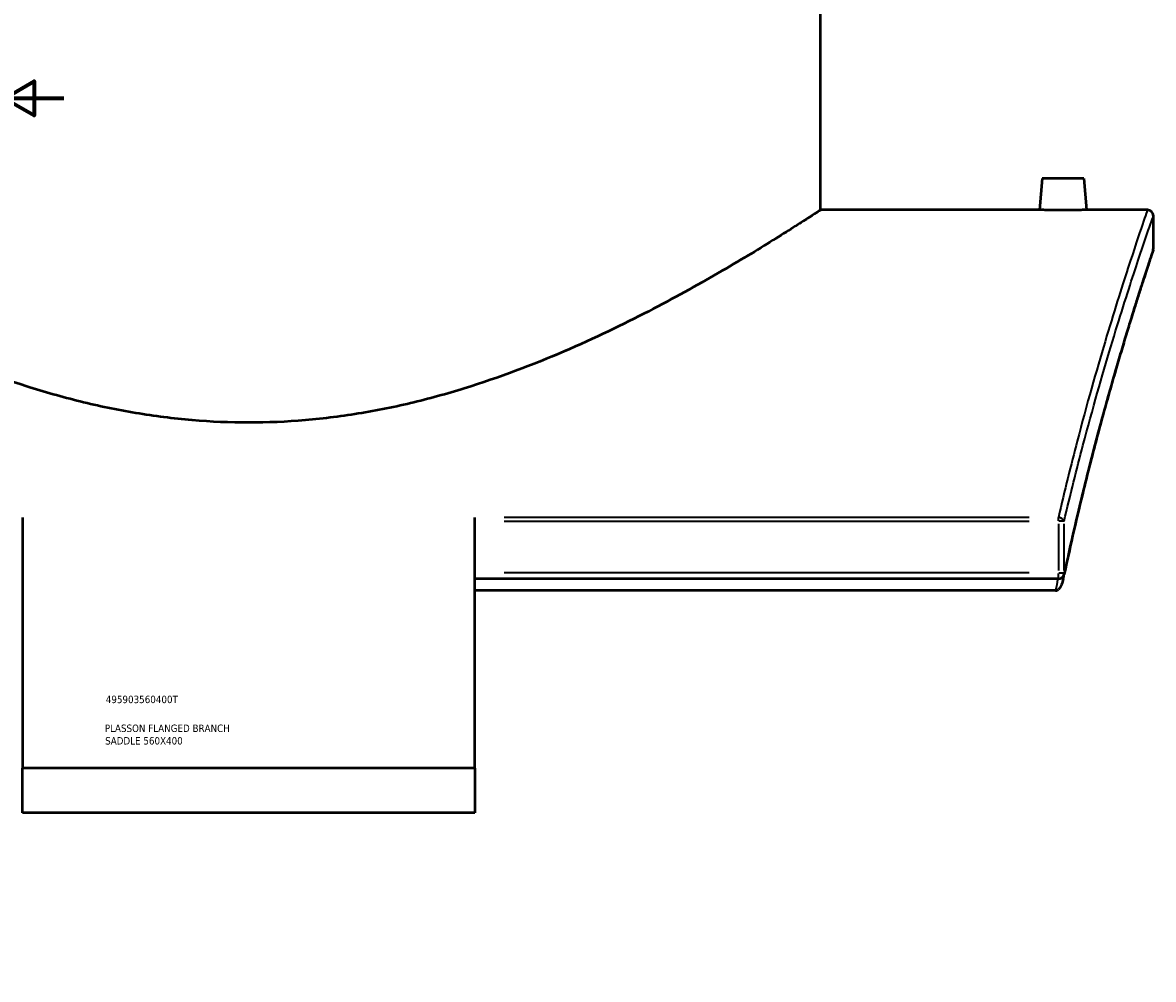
# Model space of a CAD drawing. Header units: millimetres. Extents: x -674 to 1221, y -345 to 1001.
# Tile 7 of 11: x 827 to 1208, y 0 to 323. Entities that reach past the tile are written whole.
import ezdxf

# ---------------------------------------------------------------- set-up
doc = ezdxf.new("R2010")
doc.units = ezdxf.units.MM
for name, color, linetype, lineweight in [('Border (ANSI)', 7, 'Continuous', 70), ('Title (ISO)', 7, 'Continuous', 50), ('Visible (ANSI)', 7, 'Continuous', 50), ('Visible Narrow (ANSI)', 7, 'Continuous', 35)]:
    doc.layers.add(name, color=color, linetype=linetype, lineweight=lineweight)
doc.styles.add('Note Text (ANSI)', font='tahoma.ttf')
doc.styles.add('Note Text (ISO)', font='tahoma.ttf')

# ---------------------------------------------------------------- blocks, each defined once
blk = doc.blocks.new('Borders Default Border')
at = {"layer": 'Border (ANSI)'}
for p, q in [((70.08, 574), (70.08, 576.8)), ((140.17, 574), (140.17, 576.8)), ((210.25, 574), (210.25, 576.8)), ((280.33, 574), (280.33, 576.8)), ((350.42, 574), (350.42, 576.8)), ((490.58, 574), (490.58, 576.8)), ((560.67, 574), (560.67, 576.8)), ((630.75, 574), (630.75, 576.8)), ((700.83, 574), (700.83, 576.8)), ((770.92, 574), (770.92, 576.8)), ((20, 519.75), (17.2, 519.75)), ((821, 519.75), (823.8, 519.75)), ((20, 445.5), (17.2, 445.5)), ((821, 445.5), (823.8, 445.5)), ((20, 371.25), (17.2, 371.25)), ((821, 371.25), (823.8, 371.25)), ((20, 222.75), (17.2, 222.75)), ((821, 222.75), (823.8, 222.75)), ((20, 148.5), (17.2, 148.5)), ((821, 148.5), (823.8, 148.5)), ((20, 74.25), (17.2, 74.25)), ((821, 74.25), (823.8, 74.25)), ((70.08, 20), (70.08, 17.2)), ((140.17, 20), (140.17, 17.2)), ((210.25, 20), (210.25, 17.2)), ((280.33, 20), (280.33, 17.2)), ((350.42, 20), (350.42, 17.2)), ((490.58, 20), (490.58, 17.2)), ((560.67, 20), (560.67, 17.2)), ((630.75, 20), (630.75, 17.2)), ((700.83, 20), (700.83, 17.2)), ((770.92, 20), (770.92, 17.2))]:
    blk.add_line(p, q, dxfattribs=at)
at = {"layer": 'Border (ANSI)', "flags": 128}
for points in [[(420.5, 594), (420.5, 574), (414.73, 584), (426.27, 584), (420.5, 574)], [(20, 20), (20, 574), (821, 574), (821, 20), (20, 20)], [(0, 297), (20, 297), (10, 302.77), (10, 291.23), (20, 297)], [(841, 297), (821, 297), (831, 302.77), (831, 291.23), (821, 297)], [(420.5, 0), (420.5, 20), (414.73, 10), (426.27, 10), (420.5, 20)]]:
    blk.add_lwpolyline(points, dxfattribs=at)
at = {"layer": 'Border (ANSI)', "color": 5, "true_color": 0x0000ff, "char_height": 2.4, "attachment_point": 7, "style": 'Note Text (ANSI)'}
for s, insert in [('1', (34.5, 574.4)), ('2', (104.4, 574.4)), ('3', (174.46, 574.35)), ('4', (244.45, 574.4)), ('5', (314.67, 574.35)), ('6', (384.69, 574.35)), ('7', (454.8, 574.4)), ('8', (524.84, 574.35)), ('9', (594.92, 574.35)), ('10', (664.35, 574.35)), ('11', (734.43, 574.4)), ('12', (804.52, 574.4)), ('A', (17.38, 555.68)), ('A', (821.58, 555.68)), ('B', (17.67, 481.43)), ('B', (821.87, 481.43)), ('C', (17.51, 407.13)), ('C', (821.71, 407.13)), ('D', (17.52, 332.93)), ('D', (821.72, 332.93)), ('E', (17.71, 258.68)), ('E', (821.91, 258.68)), ('F', (17.78, 184.43)), ('F', (821.98, 184.43)), ('G', (17.4, 110.13)), ('G', (821.6, 110.13)), ('H', (17.53, 35.93)), ('H', (821.73, 35.93)), ('1', (34.5, 17.2)), ('2', (104.4, 17.2)), ('3', (174.46, 17.15)), ('4', (244.45, 17.2)), ('5', (314.67, 17.15)), ('6', (384.69, 17.15)), ('7', (454.8, 17.2)), ('8', (524.84, 17.15)), ('9', (594.92, 17.15)), ('10', (664.35, 17.15)), ('11', (734.43, 17.2)), ('12', (804.52, 17.2))]:
    blk.add_mtext(s, dxfattribs=dict(at, insert=insert))
blk = doc.blocks.new('Title Blocks ISO')
at = {"layer": 'Title (ISO)', "color": 232, "true_color": 0xca0064, "style": 'Note Text (ISO)'}
for tag, p in [('PART_NUMBER_001', (34.16, 73.13)), ('DESCRIPTION_001', (33.84, 63.4)), ('DESCRIPTION_002', (33.96, 59.18))]:
    blk.add_attdef(tag, p, '', height=2.5, dxfattribs=at)

msp = doc.modelspace()

# ---------------------------------------------------------------- linework, layer by layer
at = {"layer": 'Visible (ANSI)'}
for p, q in [((1096.18, 259.4), (1096.18, 429.4)), ((1170.88, 270), (1169.95, 259.4)), ((1184.88, 270), (1170.88, 270)), ((1184.88, 270), (1185.8, 259.4)), ((1169.95, 259.4), (1096.18, 259.4)), ((1206.38, 259.4), (1185.8, 259.4)), ((1208.38, 246.4), (1208.38, 257.4)), ((827.13, 155.75), (827.13, 71.17)), ((979.63, 71.17), (979.63, 155.75)), ((1176.35, 135.02), (979.63, 135.02)), ((1175.35, 131.06), (979.63, 131.06)), ((979.63, 71.17), (827.13, 71.17)), ((827.13, 56.17), (827.13, 71.17)), ((979.63, 71.17), (979.63, 56.17)), ((979.63, 56.17), (827.13, 56.17))]:
    msp.add_line(p, q, dxfattribs=at)
for centre, start, end in [((1206.38, 257.4), 0, 90), ((1206.38, 246.4), 341.5073, 0), ((1176.35, 137.02), 270, 348.0153)]:
    msp.add_arc(centre, 2, start, end, dxfattribs=at)
for points, knots in [([(903.38, 187.68), (897.05, 187.68), (890.68, 187.95), (877.93, 189.04), (871.57, 189.85), (858.95, 191.97), (852.7, 193.28), (840.41, 196.31), (834.38, 198.03), (816.72, 203.65), (805.54, 208), (784.89, 217), (775.44, 221.64), (758.74, 230.34), (750.87, 234.74), (736.85, 242.88), (730.7, 246.63), (723.22, 251.29), (721.01, 252.69), (717.21, 255.1), (715.62, 256.13), (713.08, 257.77), (712.14, 258.39), (710.88, 259.2), (710.58, 259.4), (710.58, 259.4)], [0, 0, 0, 0, 1.89666, 1.89666, 3.793319, 3.793319, 5.689979, 5.689979, 7.586638, 7.586638, 11.379957, 11.379957, 15.173276, 15.173276, 18.928959, 18.928959, 22.684641, 22.684641, 24.562482, 24.562482, 26.440323, 26.440323, 28.318164, 28.318164, 30.196005, 30.196005, 30.196005, 30.196005]), ([(1096.18, 259.4), (1096.18, 259.4), (1095.87, 259.2), (1094.62, 258.39), (1093.67, 257.77), (1091.13, 256.13), (1089.54, 255.1), (1085.74, 252.69), (1083.53, 251.29), (1076.05, 246.63), (1069.9, 242.88), (1055.89, 234.74), (1048.01, 230.34), (1031.32, 221.64), (1021.86, 217), (1001.22, 208), (990.03, 203.65), (972.38, 198.03), (966.34, 196.31), (954.06, 193.28), (947.8, 191.97), (935.19, 189.85), (928.82, 189.04), (916.08, 187.95), (909.7, 187.68), (903.38, 187.68)], [90.588015, 90.588015, 90.588015, 90.588015, 92.465856, 92.465856, 94.343697, 94.343697, 96.221538, 96.221538, 98.099379, 98.099379, 101.855061, 101.855061, 105.610744, 105.610744, 109.404063, 109.404063, 113.197382, 113.197382, 115.094041, 115.094041, 116.990701, 116.990701, 118.88736, 118.88736, 120.78402, 120.78402, 120.78402, 120.78402]), ([(1177.88, 259.3), (1176.88, 259.3), (1175.82, 259.3), (1173.86, 259.32), (1172.97, 259.34), (1171.57, 259.36), (1170.96, 259.38), (1170.15, 259.4), (1169.95, 259.4), (1169.95, 259.4)], [2.390442, 2.390442, 2.390442, 2.390442, 2.689288, 2.689288, 2.988133, 2.988133, 3.286898, 3.286898, 3.585664, 3.585664, 3.585664, 3.585664]), ([(1185.8, 259.4), (1185.8, 259.4), (1185.61, 259.4), (1184.8, 259.38), (1184.19, 259.36), (1182.78, 259.34), (1181.89, 259.32), (1179.93, 259.3), (1178.87, 259.3), (1177.88, 259.3)], [5.976106, 5.976106, 5.976106, 5.976106, 6.274871, 6.274871, 6.573636, 6.573636, 6.872482, 6.872482, 7.171327, 7.171327, 7.171327, 7.171327]), ([(1208.27, 245.77), (1208.27, 245.77), (1208.24, 245.67), (1208.11, 245.27), (1208.01, 244.98), (1207.74, 244.18), (1207.58, 243.69), (1207.19, 242.5), (1206.96, 241.81), (1206.44, 240.24), (1206.15, 239.36), (1205.51, 237.4), (1205.16, 236.32), (1204.4, 233.98), (1204, 232.72), (1203.13, 230.01), (1202.67, 228.56), (1201.71, 225.49), (1201.2, 223.86), (1200.14, 220.42), (1199.58, 218.62), (1198.44, 214.84), (1197.84, 212.86), (1196.62, 208.74), (1195.99, 206.59), (1194.7, 202.14), (1194.04, 199.83), (1192.69, 195.05), (1192.01, 192.59), (1190.61, 187.5), (1189.91, 184.88), (1188.48, 179.5), (1187.76, 176.73), (1186.31, 171.06), (1185.58, 168.15), (1183.75, 160.7), (1182.65, 156.08), (1180.47, 146.55), (1179.38, 141.64), (1178.31, 136.6)], [32.485354, 32.485354, 32.485354, 32.485354, 33.78189, 33.78189, 35.078425, 35.078425, 36.374961, 36.374961, 37.671496, 37.671496, 38.968032, 38.968032, 40.264567, 40.264567, 41.561103, 41.561103, 42.857638, 42.857638, 44.154174, 44.154174, 45.450709, 45.450709, 46.747244, 46.747244, 48.04378, 48.04378, 49.340315, 49.340315, 50.636851, 50.636851, 51.933386, 51.933386, 53.229922, 53.229922, 54.526457, 54.526457, 56.47126, 56.47126, 58.416064, 58.416064, 58.416064, 58.416064]), ([(1178, 135.12), (1177.84, 134.38), (1177.64, 133.7), (1177.21, 132.61), (1176.99, 132.19), (1176.64, 131.72), (1176.51, 131.57), (1176.35, 131.45)], [-0.3136933, -0.3136933, -0.3136933, -0.3136933, -0.1757126, -0.1757126, -0.0582509, -0.0582509, 0, 0, 0, 0]), ([(1175.35, 131.06), (1175.52, 131.06), (1175.68, 131.09), (1176.02, 131.22), (1176.2, 131.33), (1176.35, 131.45)], [0, 0, 0, 0, 0.0498056, 0.0498056, 0.1089652, 0.1089652, 0.1089652, 0.1089652])]:
    msp.add_open_spline(points, degree=3, knots=knots, dxfattribs=at)
msp.add_open_spline([(1178, 135.12), (1178.1, 135.62), (1178.2, 136.11), (1178.31, 136.6)], degree=3, dxfattribs=at)
at = {"layer": 'Visible Narrow (ANSI)'}
for p, q in [((1166.52, 155.75), (989.46, 155.75)), ((989.46, 154.46), (1166.52, 154.46)), ((1176.35, 154.53), (1176.35, 155.7)), ((1176.35, 153.58), (1176.35, 137.89)), ((1178.24, 154.46), (1176.48, 154.46)), ((1178.28, 137.89), (1178.28, 153.58)), ((1166.52, 137.02), (989.46, 137.02)), ((1176.35, 135.02), (1176.35, 136.86)), ((1176.48, 137.02), (1178.24, 137.02))]:
    msp.add_line(p, q, dxfattribs=at)
for centre, major_axis, ratio, start_param, end_param in [((1176.35, 154.46), (1.95, -0.46), 0.638618, 0.419251, 1.650558), ((1176.35, 137.02), (1.96, -0.42), 0.603654, 0.016907, 0.32124)]:
    msp.add_ellipse(centre, major_axis=major_axis, ratio=ratio, start_param=start_param, end_param=end_param, dxfattribs=at)
for points, knots in [([(1206.38, 259.4), (1206.38, 259.4), (1206.38, 259.4), (1206.38, 259.4), (1206.38, 259.4), (1205.8, 257.73), (1203.55, 251.13), (1201.89, 246.2), (1197.62, 233.07), (1194.99, 224.75), (1189.16, 205.2), (1185.96, 193.96), (1180.59, 173.4), (1178.46, 164.81), (1176.35, 155.75)], [-35.64749, -35.64749, -35.64749, -35.64749, -35.647448, -35.647448, -35.647448, -30.25733, -30.25733, -24.867217, -24.867217, -19.278811, -19.278811, -13.69041, -13.69041, -10.088135, -10.088135, -10.088135, -10.088135]), ([(1178.28, 154.46), (1180.39, 163.45), (1182.53, 171.98), (1187.91, 192.41), (1191.12, 203.57), (1196.97, 222.99), (1199.6, 231.25), (1203.88, 244.29), (1205.54, 249.19), (1207.79, 255.74), (1208.38, 257.4), (1208.38, 257.4), (1208.38, 257.4), (1208.38, 257.4), (1208.38, 257.4)], [10.088135, 10.088135, 10.088135, 10.088135, 13.69041, 13.69041, 19.278811, 19.278811, 24.867217, 24.867217, 30.25733, 30.25733, 35.647448, 35.647448, 35.647448, 35.64749, 35.64749, 35.64749, 35.64749]), ([(1208.38, 246.4), (1208.38, 246.4), (1208.38, 246.4), (1208.38, 246.4), (1208.38, 246.4), (1207.83, 244.79), (1205.73, 238.43), (1204.18, 233.68), (1200.19, 221.04), (1197.74, 213.04), (1192.31, 194.24), (1189.33, 183.44), (1183.62, 160.84), (1180.9, 149.33), (1178.28, 137.02)], [32.485354, 32.485354, 32.485354, 32.485354, 32.485416, 32.485416, 32.485416, 37.69379, 37.69379, 42.902159, 42.902159, 48.290202, 48.290202, 53.67824, 53.67824, 58.416064, 58.416064, 58.416064, 58.416064])]:
    msp.add_open_spline(points, degree=3, knots=knots, dxfattribs=at)
msp.add_open_spline([(1176.19, 135.01), (1175.91, 133.71), (1175.63, 132.39), (1175.35, 131.06)], degree=3, dxfattribs=at)

# ---------------------------------------------------------------- block references
msp.add_blockref('Borders Default Border', (0, 0))
msp.add_blockref('Title Blocks ISO', (821, 20)).add_auto_attribs({'PART_NUMBER_001': '495903560400T', 'DESCRIPTION_001': 'PLASSON FLANGED BRANCH', 'DESCRIPTION_002': 'SADDLE 560X400'})

doc.saveas('drawing.dxf')
